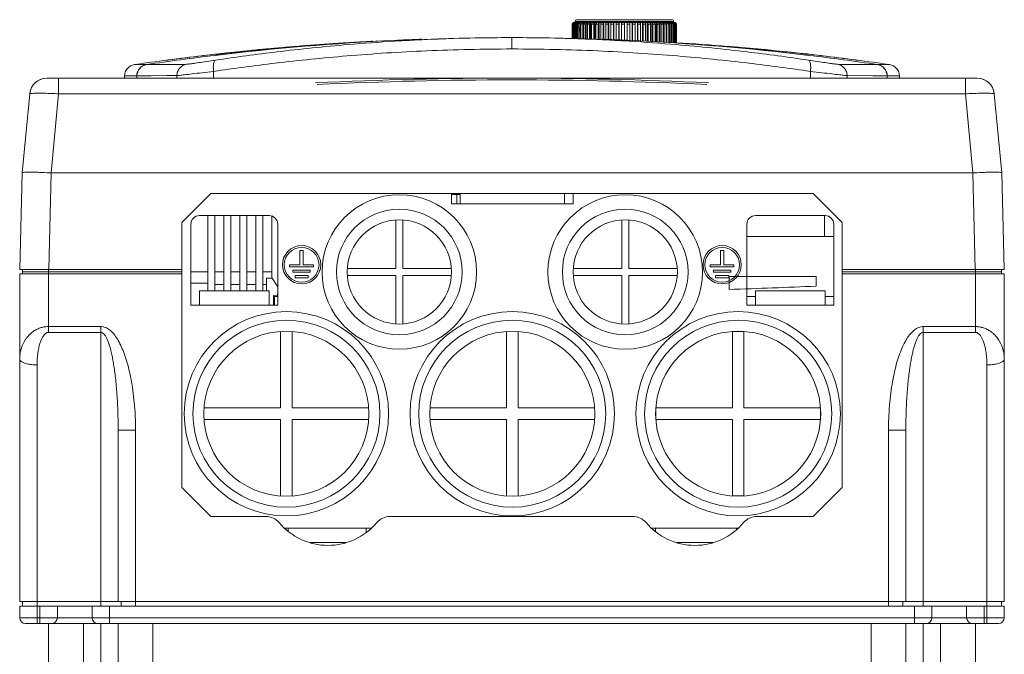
# Model space of a CAD drawing. Header units: millimetres. Extents: x -473 to 23648, y -382 to 1866.
# Tile 112 of 256: x 5052 to 5222, y 508 to 617. Entities that reach past the tile are written whole.
import ezdxf

# ---------------------------------------------------------------- set-up
doc = ezdxf.new("R2010")
doc.units = ezdxf.units.MM
doc.header["$LTSCALE"] = 80
doc.layers.get('0').update_dxf_attribs({"linetype": 'CONTINUOUS'})

msp = doc.modelspace()

# ---------------------------------------------------------------- linework, layer by layer
at = {"linetype": 'Continuous', "lineweight": 0}
for p, q in [((5148.009, 617.199), (5165.009, 617.199)), ((5148.009, 616.999), (5148.009, 617.199)), ((5148.309, 617.499), (5164.709, 617.499)), ((5165.009, 616.999), (5165.009, 617.199)), ((5147.509, 616.699), (5147.509, 614.26)), ((5147.558, 616.699), (5147.521, 616.699)), ((5147.521, 616.699), (5147.521, 614.26)), ((5147.558, 616.699), (5147.558, 614.258)), ((5147.705, 616.699), (5147.62, 616.699)), ((5147.62, 616.699), (5147.62, 614.256)), ((5147.705, 616.699), (5147.705, 614.254)), ((5147.809, 616.999), (5147.821, 616.999)), ((5147.949, 616.699), (5147.815, 616.699)), ((5147.815, 616.699), (5147.815, 614.25)), ((5147.856, 616.999), (5165.102, 616.999)), ((5147.856, 616.999), (5147.856, 616.989)), ((5147.949, 616.699), (5147.949, 614.246)), ((5147.999, 616.999), (5147.999, 616.975)), ((5148.287, 616.699), (5148.107, 616.699)), ((5148.107, 616.699), (5148.107, 614.241)), ((5148.235, 616.999), (5148.235, 616.948)), ((5148.287, 616.699), (5148.287, 614.235)), ((5148.715, 616.699), (5148.49, 616.699)), ((5148.49, 616.699), (5148.49, 614.228)), ((5148.561, 616.999), (5148.561, 616.898)), ((5148.715, 616.699), (5148.715, 614.221)), ((5149.228, 616.699), (5148.961, 616.699)), ((5148.961, 616.699), (5148.961, 614.213)), ((5148.974, 616.999), (5148.974, 616.794)), ((5149.228, 616.699), (5149.228, 614.204)), ((5149.47, 616.999), (5149.47, 614.196)), ((5149.82, 616.699), (5149.514, 616.699)), ((5149.514, 616.699), (5149.514, 614.195)), ((5149.82, 616.699), (5149.82, 614.185)), ((5150.043, 616.999), (5150.043, 614.178)), ((5150.487, 616.699), (5150.145, 616.699)), ((5150.145, 616.699), (5150.145, 614.174)), ((5150.487, 616.699), (5150.487, 614.163)), ((5150.687, 616.999), (5150.687, 614.157)), ((5151.219, 616.699), (5150.845, 616.699)), ((5150.845, 616.699), (5150.845, 614.152)), ((5151.219, 616.699), (5151.219, 614.14)), ((5151.395, 616.999), (5151.395, 614.134)), ((5152.009, 616.699), (5151.607, 616.699)), ((5151.607, 616.699), (5151.607, 614.127)), ((5152.009, 616.699), (5152.009, 614.114)), ((5152.159, 616.999), (5152.159, 614.109)), ((5152.848, 616.699), (5152.423, 616.699)), ((5152.423, 616.699), (5152.423, 614.101)), ((5152.848, 616.699), (5152.848, 614.087)), ((5152.97, 616.999), (5152.97, 614.083)), ((5153.728, 616.699), (5153.283, 616.699)), ((5153.283, 616.699), (5153.283, 614.073)), ((5153.728, 616.699), (5153.728, 614.058)), ((5153.82, 616.999), (5153.82, 614.055)), ((5154.638, 616.699), (5154.179, 616.699)), ((5154.179, 616.699), (5154.179, 614.043)), ((5154.638, 616.699), (5154.638, 614.029)), ((5154.7, 616.999), (5154.7, 614.027)), ((5155.568, 616.699), (5155.101, 616.699)), ((5155.101, 616.699), (5155.101, 614.014)), ((5155.568, 616.699), (5155.568, 613.998)), ((5155.599, 616.999), (5155.599, 613.997)), ((5156.509, 616.699), (5156.038, 616.699)), ((5156.038, 616.699), (5156.038, 613.983)), ((5156.509, 616.999), (5156.509, 616.699)), ((5156.509, 616.699), (5156.509, 613.958)), ((5156.964, 616.999), (5156.964, 613.933)), ((5157.45, 616.699), (5156.98, 616.699)), ((5156.98, 616.699), (5156.98, 613.932)), ((5157.45, 616.699), (5157.45, 613.906)), ((5157.87, 616.999), (5157.87, 613.888)), ((5158.38, 616.699), (5157.917, 616.699)), ((5157.917, 616.699), (5157.917, 613.887)), ((5158.38, 616.699), (5158.38, 613.866)), ((5158.761, 616.999), (5158.761, 613.838)), ((5159.29, 616.699), (5158.838, 616.699)), ((5158.838, 616.699), (5158.838, 613.833)), ((5159.29, 616.699), (5159.29, 613.805)), ((5159.627, 616.999), (5159.627, 613.787)), ((5160.169, 616.699), (5159.734, 616.699)), ((5159.734, 616.699), (5159.734, 613.781)), ((5160.169, 616.699), (5160.169, 613.757)), ((5160.459, 616.999), (5160.459, 613.741)), ((5161.009, 616.699), (5160.595, 616.699)), ((5160.595, 616.699), (5160.595, 613.734)), ((5161.009, 616.699), (5161.009, 613.711)), ((5161.247, 616.999), (5161.247, 613.698)), ((5161.799, 616.699), (5161.411, 616.699)), ((5161.411, 616.699), (5161.411, 613.689)), ((5161.799, 616.699), (5161.799, 613.667)), ((5161.984, 616.999), (5161.984, 613.657)), ((5162.531, 616.699), (5162.173, 616.699)), ((5162.173, 616.699), (5162.173, 613.647)), ((5162.531, 616.699), (5162.531, 613.627)), ((5162.661, 616.999), (5162.661, 613.62)), ((5163.197, 616.699), (5162.873, 616.699)), ((5162.873, 616.699), (5162.873, 613.608)), ((5163.197, 616.699), (5163.197, 613.591)), ((5163.27, 616.999), (5163.27, 613.587)), ((5163.79, 616.699), (5163.503, 616.699)), ((5163.503, 616.699), (5163.503, 613.574)), ((5163.79, 616.699), (5163.79, 613.558)), ((5163.805, 616.999), (5163.805, 613.557)), ((5164.303, 616.699), (5164.057, 616.699)), ((5164.057, 616.699), (5164.057, 613.543)), ((5164.261, 616.999), (5164.261, 616.859)), ((5164.303, 616.699), (5164.303, 613.53)), ((5164.731, 616.699), (5164.528, 616.699)), ((5164.528, 616.699), (5164.528, 613.518)), ((5164.631, 616.999), (5164.631, 616.927)), ((5164.731, 616.699), (5164.731, 613.506)), ((5165.068, 616.699), (5164.911, 616.699)), ((5164.911, 616.699), (5164.911, 613.496)), ((5164.912, 616.999), (5164.912, 616.962)), ((5165.068, 616.699), (5165.068, 613.488)), ((5165.102, 616.999), (5165.102, 616.985)), ((5165.161, 616.999), (5165.197, 616.999)), ((5165.312, 616.699), (5165.202, 616.699)), ((5165.202, 616.699), (5165.202, 613.48)), ((5165.312, 616.699), (5165.312, 613.474)), ((5165.46, 616.699), (5165.398, 616.699)), ((5165.398, 616.699), (5165.398, 613.47)), ((5165.46, 616.699), (5165.46, 613.466)), ((5165.509, 616.699), (5165.496, 616.699)), ((5165.496, 616.699), (5165.496, 613.464)), ((5165.509, 616.699), (5165.509, 613.464)), ((5113.086, 613.768), (5112.863, 613.756)), ((5116.858, 613.792), (5116.858, 613.803)), ((5121.142, 614.101), (5120.867, 614.091)), ((5120.874, 614.092), (5121.149, 614.102)), ((5121.557, 614.117), (5121.142, 614.101)), ((5121.149, 614.102), (5121.561, 614.117)), ((5122.522, 614.084), (5122.274, 614.073)), ((5137.108, 614.399), (5137.108, 612.433)), ((5152.05, 614.069), (5151.759, 614.081)), ((5152.692, 614.116), (5153.068, 614.102)), ((5153.075, 614.101), (5152.696, 614.115)), ((5153.068, 614.102), (5153.343, 614.092)), ((5153.35, 614.091), (5153.075, 614.101)), ((5157.358, 613.803), (5157.358, 613.792)), ((5091.966, 612.169), (5091.386, 612.111)), ((5091.97, 612.123), (5092.676, 612.193)), ((5092.784, 612.249), (5092.671, 612.238)), ((5093.313, 612.3), (5092.784, 612.249)), ((5093.313, 612.299), (5093.313, 612.3)), ((5093.314, 612.285), (5093.313, 612.299)), ((5095.145, 612.472), (5094.108, 612.376)), ((5094.108, 612.362), (5094.108, 612.272)), ((5099.545, 612.855), (5098.996, 612.81)), ((5099.545, 612.855), (5099.361, 612.84)), ((5099.816, 612.878), (5099.545, 612.855)), ((5099.545, 612.855), (5099.732, 612.871)), ((5099.732, 612.871), (5099.817, 612.878)), ((5174.4, 612.878), (5174.484, 612.871)), ((5174.401, 612.878), (5174.672, 612.855)), ((5174.484, 612.871), (5174.672, 612.855)), ((5174.672, 612.855), (5174.856, 612.84)), ((5174.672, 612.855), (5175.221, 612.81)), ((5179.066, 612.473), (5180.108, 612.376)), ((5180.108, 612.376), (5180.108, 612.371)), ((5180.108, 612.351), (5180.108, 612.272)), ((5180.904, 612.3), (5180.904, 612.295)), ((5181.339, 612.258), (5180.904, 612.3)), ((5181.539, 612.238), (5181.339, 612.258)), ((5181.539, 612.238), (5181.842, 612.209)), ((5086.039, 611.543), (5085.811, 611.517)), ((5086.053, 611.501), (5086.043, 611.501)), ((5086.084, 611.504), (5086.053, 611.501)), ((5086.131, 611.509), (5086.084, 611.504)), ((5086.193, 611.516), (5086.131, 611.509)), ((5086.27, 611.524), (5086.193, 611.516)), ((5086.417, 611.539), (5086.27, 611.524)), ((5086.603, 611.559), (5086.417, 611.539)), ((5087.306, 611.635), (5086.603, 611.559)), ((5087.911, 611.7), (5087.306, 611.635)), ((5088.338, 611.746), (5087.911, 611.7)), ((5088.651, 611.78), (5088.338, 611.746)), ((5088.986, 611.815), (5088.651, 611.78)), ((5089.343, 611.853), (5088.986, 611.815)), ((5188.221, 611.538), (5188.406, 611.517)), ((5071.914, 609.736), (5074.023, 609.746)), ((5200.193, 609.746), (5202.303, 609.736)), ((5056.838, 607.399), (5217.379, 607.399)), ((5058.829, 607.399), (5058.829, 604.682)), ((5070.192, 607.399), (5070.199, 607.791)), ((5070.199, 607.791), (5072.316, 607.803)), ((5072.316, 607.803), (5072.309, 607.399)), ((5072.339, 607.399), (5072.346, 607.803)), ((5072.346, 607.803), (5072.831, 607.805)), ((5072.831, 607.805), (5074.824, 607.817)), ((5074.824, 607.817), (5077.538, 607.833)), ((5077.538, 607.833), (5079.243, 607.844)), ((5079.243, 607.844), (5079.236, 607.399)), ((5085.587, 608.565), (5085.58, 607.399)), ((5188.63, 608.565), (5188.637, 607.399)), ((5194.974, 607.844), (5194.981, 607.399)), ((5194.974, 607.844), (5199.393, 607.817)), ((5199.393, 607.817), (5201.871, 607.803)), ((5201.878, 607.399), (5201.871, 607.803)), ((5201.901, 607.803), (5201.908, 607.399)), ((5201.901, 607.803), (5204.018, 607.791)), ((5204.025, 607.399), (5204.018, 607.791)), ((5215.388, 607.399), (5215.388, 604.899)), ((5052.555, 591.013), (5053.851, 604.682)), ((5057.533, 591.013), (5058.829, 604.682)), ((5058.829, 604.682), (5215.388, 604.682)), ((5215.388, 604.899), (5215.388, 604.682)), ((5215.388, 604.682), (5216.684, 591.013)), ((5220.366, 604.682), (5221.662, 591.013)), ((5052.119, 574.349), (5052.555, 591.013)), ((5057.117, 574.349), (5057.554, 591.013)), ((5216.684, 591.013), (5057.533, 591.013)), ((5216.663, 591.013), (5217.1, 574.349)), ((5221.662, 591.013), (5222.098, 574.349)), ((5085.108, 587.457), (5080.108, 582.459)), ((5189.108, 587.457), (5085.108, 587.457)), ((5126.656, 587.428), (5126.656, 585.649)), ((5126.656, 587.299), (5128.156, 587.299)), ((5127.609, 587.299), (5127.609, 585.649)), ((5128.156, 587.428), (5128.156, 585.649)), ((5146.156, 587.428), (5146.156, 585.649)), ((5147.656, 587.428), (5147.656, 585.649)), ((5194.108, 582.459), (5189.108, 587.457)), ((5126.656, 585.649), (5147.656, 585.649)), ((5095.156, 583.649), (5083.156, 583.649)), ((5084.618, 570.649), (5084.618, 583.649)), ((5085.818, 570.649), (5085.818, 583.649)), ((5087.368, 570.649), (5087.368, 583.649)), ((5088.568, 570.649), (5088.568, 583.649)), ((5090.128, 570.649), (5090.128, 583.649)), ((5091.328, 570.649), (5091.328, 583.649)), ((5092.888, 570.649), (5092.888, 583.649)), ((5094.088, 570.649), (5094.088, 583.649)), ((5095.648, 572.849), (5095.648, 583.561)), ((5191.156, 583.649), (5179.156, 583.649)), ((5191.068, 583.649), (5191.068, 580.049)), ((5080.108, 573.549), (5080.108, 582.459)), ((5081.656, 582.149), (5081.656, 568.149)), ((5096.656, 568.149), (5096.656, 582.149)), ((5117.056, 582.879), (5117.056, 574.499)), ((5118.256, 574.499), (5118.256, 582.879)), ((5156.056, 582.879), (5156.056, 574.499)), ((5157.256, 574.499), (5157.256, 582.879)), ((5177.656, 582.149), (5177.656, 568.149)), ((5192.656, 568.149), (5192.656, 582.149)), ((5194.108, 573.549), (5194.108, 582.459)), ((5177.656, 580.049), (5192.656, 580.049)), ((5101.061, 577.583), (5100.464, 577.583)), ((5100.464, 577.583), (5100.464, 575.149)), ((5101.061, 575.149), (5101.061, 577.583)), ((5173.084, 577.583), (5173.084, 575.149)), ((5173.681, 577.583), (5173.084, 577.583)), ((5173.681, 575.149), (5173.681, 577.583)), ((5098.708, 575.149), (5098.708, 574.78)), ((5100.464, 575.149), (5098.708, 575.149)), ((5098.708, 574.78), (5102.818, 574.78)), ((5102.818, 575.149), (5101.061, 575.149)), ((5102.818, 574.78), (5102.818, 575.149)), ((5171.328, 575.149), (5171.328, 574.78)), ((5173.084, 575.149), (5171.328, 575.149)), ((5171.328, 574.78), (5175.438, 574.78)), ((5175.438, 575.149), (5173.681, 575.149)), ((5175.438, 574.78), (5175.438, 575.149)), ((5052.108, 573.549), (5080.108, 573.549)), ((5052.108, 573.549), (5052.108, 516.949)), ((5057.117, 574.349), (5052.119, 574.349)), ((5052.608, 573.949), (5052.608, 574.349)), ((5052.608, 573.949), (5080.108, 573.949)), ((5052.608, 573.949), (5052.608, 573.549)), ((5057.107, 573.949), (5052.608, 573.949)), ((5057.107, 573.949), (5057.107, 574.349)), ((5057.108, 573.949), (5057.108, 564.466)), ((5080.108, 574.349), (5057.117, 574.349)), ((5080.108, 573.549), (5080.108, 536.649)), ((5085.818, 573.949), (5087.368, 573.949)), ((5088.568, 573.949), (5090.128, 573.949)), ((5091.328, 573.949), (5092.888, 573.949)), ((5094.088, 573.949), (5095.648, 573.949)), ((5099.287, 574.212), (5099.287, 573.843)), ((5102.287, 574.212), (5099.287, 574.212)), ((5099.287, 573.843), (5102.287, 573.843)), ((5099.662, 573.272), (5099.662, 572.903)), ((5101.912, 573.272), (5099.662, 573.272)), ((5099.662, 572.903), (5101.912, 572.903)), ((5101.912, 572.903), (5101.912, 573.272)), ((5102.287, 573.843), (5102.287, 574.212)), ((5117.056, 574.499), (5108.676, 574.499)), ((5108.676, 573.299), (5117.056, 573.299)), ((5117.056, 573.299), (5117.056, 564.919)), ((5126.636, 574.499), (5118.256, 574.499)), ((5118.256, 564.919), (5118.256, 573.299)), ((5118.256, 573.299), (5126.636, 573.299)), ((5156.056, 574.499), (5147.676, 574.499)), ((5147.676, 573.299), (5156.056, 573.299)), ((5156.056, 573.299), (5156.056, 564.919)), ((5165.636, 574.499), (5157.256, 574.499)), ((5157.256, 564.919), (5157.256, 573.299)), ((5157.256, 573.299), (5165.636, 573.299)), ((5171.895, 574.212), (5171.895, 573.843)), ((5174.895, 574.212), (5171.895, 574.212)), ((5171.895, 573.843), (5174.895, 573.843)), ((5172.27, 573.272), (5172.27, 572.903)), ((5174.52, 573.272), (5172.27, 573.272)), ((5172.27, 572.903), (5174.52, 572.903)), ((5174.52, 572.903), (5174.52, 573.272)), ((5174.608, 570.886), (5174.608, 573.106)), ((5189.608, 573.106), (5174.608, 573.106)), ((5174.895, 573.843), (5174.895, 574.212)), ((5189.608, 571.453), (5189.608, 573.106)), ((5217.1, 574.349), (5194.108, 574.349)), ((5194.108, 573.949), (5221.608, 573.949)), ((5194.108, 573.549), (5194.108, 536.649)), ((5194.108, 573.549), (5222.108, 573.549)), ((5222.098, 574.349), (5217.1, 574.349)), ((5217.108, 573.949), (5217.108, 564.466)), ((5217.11, 573.949), (5217.11, 574.349)), ((5221.608, 573.949), (5217.11, 573.949)), ((5221.608, 573.949), (5221.608, 574.349)), ((5221.608, 573.949), (5221.608, 573.549)), ((5222.108, 573.549), (5222.108, 558.843)), ((5222.108, 516.949), (5222.108, 573.549)), ((5081.656, 571.949), (5084.608, 571.949)), ((5085.818, 571.746), (5087.368, 571.746)), ((5088.568, 571.746), (5090.128, 571.746)), ((5091.328, 571.746), (5092.888, 571.746)), ((5094.088, 571.746), (5094.708, 571.746)), ((5094.708, 572.849), (5094.708, 570.649)), ((5095.708, 572.849), (5094.708, 572.849)), ((5096.656, 571.352), (5095.708, 572.849)), ((5095.156, 570.649), (5083.156, 570.649)), ((5083.156, 570.649), (5083.156, 568.149)), ((5095.156, 570.649), (5095.156, 568.149)), ((5095.908, 569.849), (5096.586, 569.908)), ((5095.908, 568.149), (5095.908, 569.849)), ((5096.656, 569.649), (5096.108, 569.649)), ((5096.108, 569.649), (5096.108, 568.149)), ((5096.656, 570.149), (5096.608, 570.149)), ((5096.608, 569.649), (5096.608, 570.149)), ((5179.156, 569.649), (5177.656, 569.649)), ((5191.156, 570.649), (5179.156, 570.649)), ((5179.156, 570.649), (5179.156, 568.149)), ((5191.156, 570.649), (5191.156, 568.149)), ((5192.656, 569.649), (5191.156, 569.649)), ((5081.656, 568.149), (5096.656, 568.149)), ((5096.108, 569.449), (5095.908, 569.449)), ((5177.656, 568.149), (5192.656, 568.149)), ((5057.108, 564.466), (5066.108, 564.466)), ((5057.108, 564.466), (5057.108, 563.461)), ((5066.108, 563.461), (5066.108, 564.466)), ((5208.108, 564.466), (5217.108, 564.466)), ((5208.108, 564.466), (5208.108, 563.461)), ((5217.108, 563.461), (5217.108, 564.466)), ((5057.108, 563.461), (5066.108, 563.461)), ((5066.108, 516.149), (5066.108, 563.461)), ((5097.156, 563.613), (5097.156, 550.399)), ((5099.156, 550.399), (5099.156, 563.613)), ((5136.156, 563.613), (5136.156, 550.399)), ((5138.156, 550.399), (5138.156, 563.613)), ((5177.156, 563.613), (5175.156, 563.613)), ((5175.156, 563.613), (5175.156, 550.399)), ((5177.156, 550.399), (5177.156, 563.613)), ((5208.108, 563.461), (5217.108, 563.461)), ((5208.108, 516.149), (5208.108, 563.461)), ((5055.108, 516.149), (5055.108, 557.837)), ((5219.108, 516.149), (5219.108, 557.837)), ((5222.108, 558.843), (5222.108, 558.843)), ((5097.156, 550.399), (5083.942, 550.399)), ((5112.371, 550.399), (5099.156, 550.399)), ((5136.156, 550.399), (5122.942, 550.399)), ((5151.371, 550.399), (5138.156, 550.399)), ((5175.156, 550.399), (5161.942, 550.399)), ((5161.942, 550.399), (5161.942, 548.399)), ((5190.371, 550.399), (5177.156, 550.399)), ((5190.371, 548.399), (5190.371, 550.399)), ((5083.942, 548.399), (5097.156, 548.399)), ((5097.156, 548.399), (5097.156, 535.184)), ((5099.156, 548.399), (5112.371, 548.399)), ((5099.156, 535.184), (5099.156, 548.399)), ((5122.942, 548.399), (5136.156, 548.399)), ((5136.156, 548.399), (5136.156, 535.184)), ((5138.156, 548.399), (5151.371, 548.399)), ((5138.156, 535.184), (5138.156, 548.399)), ((5161.942, 548.399), (5175.156, 548.399)), ((5175.156, 548.399), (5175.156, 535.184)), ((5177.156, 548.399), (5190.371, 548.399)), ((5177.156, 535.184), (5177.156, 548.399)), ((5072.108, 546.56), (5069.108, 546.56)), ((5069.108, 516.949), (5069.108, 546.56)), ((5072.108, 516.149), (5072.108, 546.56)), ((5205.108, 546.56), (5202.108, 546.56)), ((5202.108, 516.149), (5202.108, 546.56)), ((5205.108, 546.56), (5205.108, 516.949)), ((5085.108, 531.649), (5080.108, 536.649)), ((5194.108, 536.649), (5189.108, 531.649)), ((5175.156, 535.184), (5177.156, 535.184)), ((5085.108, 531.649), (5094.615, 531.649)), ((5116.062, 531.649), (5157.955, 531.649)), ((5179.402, 531.649), (5189.108, 531.649)), ((5097.882, 529.649), (5112.795, 529.649)), ((5098.456, 529.099), (5098.456, 529.649)), ((5111.956, 528.875), (5111.956, 529.649)), ((5161.222, 529.649), (5176.135, 529.649)), ((5161.856, 529.041), (5161.856, 529.649)), ((5175.856, 529.382), (5175.856, 529.649)), ((5102.253, 527.149), (5108.424, 527.149)), ((5165.593, 527.149), (5171.764, 527.149)), ((5052.108, 516.949), (5222.108, 516.949)), ((5052.608, 516.149), (5052.608, 516.949)), ((5069.608, 516.149), (5069.608, 516.949)), ((5204.608, 516.149), (5204.608, 516.949)), ((5221.608, 516.149), (5221.608, 516.949)), ((5052.108, 514.149), (5052.108, 516.149)), ((5052.108, 516.149), (5058.608, 516.149)), ((5055.108, 513.149), (5055.108, 516.149)), ((5055.608, 513.149), (5055.608, 516.149)), ((5064.608, 516.149), (5058.608, 516.149)), ((5058.608, 514.149), (5058.608, 516.149)), ((5064.608, 516.149), (5209.608, 516.149)), ((5064.608, 516.149), (5064.608, 514.149)), ((5067.608, 513.149), (5067.608, 516.149)), ((5206.608, 513.149), (5206.608, 516.149)), ((5209.608, 514.149), (5209.608, 516.149)), ((5215.608, 516.149), (5209.608, 516.149)), ((5215.608, 514.149), (5215.608, 516.149)), ((5215.608, 516.149), (5222.108, 516.149)), ((5218.608, 513.149), (5218.608, 516.149)), ((5219.108, 513.149), (5219.108, 516.149)), ((5222.108, 516.149), (5222.108, 514.149)), ((5222.108, 514.149), (5052.108, 514.149)), ((5221.108, 513.149), (5053.108, 513.149)), ((5057.108, 513.149), (5057.108, 405.649)), ((5063.108, 513.149), (5063.108, 404.649)), ((5066.108, 404.649), (5066.108, 513.149)), ((5069.108, 513.149), (5069.108, 405.649)), ((5075.108, 513.149), (5075.108, 404.67)), ((5199.108, 513.149), (5199.108, 404.67)), ((5205.108, 513.149), (5205.108, 405.649)), ((5208.108, 513.149), (5208.108, 404.649)), ((5211.108, 513.149), (5211.108, 404.649)), ((5217.108, 513.149), (5217.108, 405.649))]:
    msp.add_line(p, q, dxfattribs=at)
msp.add_lwpolyline([(5091.97, 612.123), (5091.704, 612.096), (5091.462, 612.071), (5091.226, 612.048), (5090.995, 612.024), (5090.769, 612.001), (5090.548, 611.978), (5090.333, 611.956), (5090.124, 611.934), (5089.92, 611.913), (5089.722, 611.893), (5089.343, 611.853)], dxfattribs=at)
for centre, radius in [((5117.656, 573.899), 13.35), ((5156.656, 573.899), 13.35), ((5117.656, 573.899), 10.85), ((5156.656, 573.899), 10.85), ((5117.656, 573.899), 9), ((5156.656, 573.899), 9), ((5100.787, 575.149), 3.308), ((5100.787, 575.149), 3), ((5173.395, 575.149), 3.308), ((5173.395, 575.149), 3), ((5098.156, 549.399), 17.65), ((5137.156, 549.399), 17.65), ((5176.156, 549.399), 17.65), ((5098.156, 549.399), 16.15), ((5137.156, 549.399), 16.15), ((5176.156, 549.399), 16.15), ((5098.156, 549.399), 14.25), ((5137.156, 549.399), 14.25), ((5176.156, 549.399), 14.25)]:
    msp.add_circle(centre, radius, dxfattribs=at)
for centre, radius, start, end in [((5148.309, 617.199), 0.3, 89.99999, 180), ((5164.709, 617.199), 0.3, 0, 90.00001), ((5147.809, 616.699), 0.3, 90, 180), ((5147.821, 616.703), 0.296, 90.002, 92.26733), ((5147.857, 616.703), 0.296, 90.0153, 96.85916), ((5147.916, 616.705), 0.294, 90.03496, 101.55555), ((5147.999, 616.712), 0.287, 106.38368, 108.35138), ((5147.999, 616.71), 0.289, 90.05356, 106.38886), ((5148.106, 616.716), 0.282, 90.06429, 108.55973), ((5148.235, 616.724), 0.274, 90.07507, 108.8349), ((5164.783, 616.724), 0.274, 71.16506, 89.92493), ((5164.912, 616.716), 0.282, 71.44024, 89.93571), ((5165.018, 616.71), 0.289, 73.61049, 89.94643), ((5165.019, 616.712), 0.287, 71.6486, 73.61567), ((5165.102, 616.705), 0.294, 78.44382, 89.96503), ((5165.161, 616.703), 0.296, 83.14023, 89.9847), ((5165.161, 616.699), 0.299, 80.6376, 83.15139), ((5165.197, 616.703), 0.296, 87.73207, 89.998), ((5165.209, 616.699), 0.3, 0, 90), ((5165.2, 616.699), 0.296, 0.00049, 1.10685), ((5137.136, 184.022), 430.377, 92.70197, 96.84665), ((5137.136, 184.414), 429.985, 92.70442, 96.85287), ((5137.138, 155.871), 458.528, 93.13307, 94.66888), ((5137.14, 155.851), 458.548, 93.03483, 94.6688), ((5137.137, 155.895), 458.504, 92.83038, 94.66874), ((5137.163, 281.043), 333.356, 90.00935, 93.49514), ((5137.127, 184.212), 430.187, 92.16516, 92.70193), ((5137.127, 184.603), 429.796, 92.16809, 92.70439), ((5137.115, 269.695), 344.703, 90.00104, 93.36889), ((5137.132, 275.244), 339.155, 92.51082, 93.42692), ((5137.112, 275.759), 338.639, 90.00061, 92.46935), ((5137.054, 281.029), 333.37, 86.50493, 89.99058), ((5137.105, 275.757), 338.641, 87.51985, 89.99938), ((5137.102, 269.695), 344.703, 86.63111, 89.99896), ((5137.085, 275.242), 339.157, 86.57309, 87.47102), ((5137.09, 184.212), 430.187, 87.29807, 87.83484), ((5137.09, 184.603), 429.796, 87.29561, 87.83191), ((5137.081, 184.022), 430.377, 83.15335, 87.29803), ((5137.081, 184.414), 429.985, 83.14713, 87.29558), ((5137.118, 156.078), 458.32, 95.72664, 96.29824), ((5129.507, 239.928), 374.111, 95.75887, 96.54842), ((5137.119, 156.073), 458.325, 95.81994, 96.17098), ((5137.125, 156.014), 458.385, 95.65387, 95.81994), ((5093.504, 610.309), 2, 77.36878, 95.48467), ((5093.504, 610.309), 2, 77.33513, 95.47544), ((5093.507, 610.295), 1.999, 78.00938, 95.55348), ((5093.51, 610.265), 2, 80.97951, 95.58211), ((5137.131, 155.948), 458.45, 95.31127, 95.45364), ((5137.135, 155.905), 458.494, 94.80326, 95.31126), ((5137.135, 155.91), 458.489, 95.10524, 95.25463), ((5137.124, 156.031), 458.368, 94.90504, 95.10525), ((5137.033, 157.112), 457.283, 94.77147, 94.90526), ((5137.076, 155.836), 458.563, 85.33122, 86.44517), ((5137.078, 155.861), 458.538, 85.33113, 86.44434), ((5137.184, 157.113), 457.282, 85.09476, 85.22853), ((5137.082, 155.904), 458.494, 84.68907, 85.19672), ((5137.093, 156.03), 458.369, 84.89486, 85.09498), ((5137.082, 155.907), 458.492, 84.74599, 84.89486), ((5137.086, 155.948), 458.45, 84.54634, 84.68906), ((5180.712, 610.305), 2, 84.49655, 102.9638), ((5180.713, 610.309), 2, 84.51533, 102.63122), ((5180.711, 610.284), 2, 84.48971, 100.815), ((5131.566, 98.066), 516.571, 83.7979, 84.51945), ((5137.091, 156.008), 458.39, 84.14583, 84.43554), ((5137.097, 156.063), 458.335, 83.70205, 84.3975), ((5137.1, 156.093), 458.305, 83.70193, 84.14583), ((5137.075, 156.456), 457.94, 96.39876, 97.91496), ((5137.074, 156.461), 457.934, 96.42744, 97.91462), ((5137.061, 184.656), 429.738, 96.84685, 98.43512), ((5137.061, 185.048), 429.346, 96.85307, 98.43883), ((5137.112, 156.135), 458.263, 96.17099, 96.29834), ((5086.935, 610.757), 0.847, 92.25772, 96.34076), ((5137.142, 156.457), 457.939, 82.08504, 83.59572), ((5137.156, 184.656), 429.738, 81.56488, 83.15315), ((5137.156, 185.048), 429.346, 81.56117, 83.14693), ((5137.143, 156.461), 457.934, 82.08538, 83.57256), ((5072.199, 607.756), 2, 98.18086, 179), ((5137.02, 156.862), 457.53, 97.91513, 98.18085), ((5137.02, 156.862), 457.53, 97.91479, 98.18085), ((5074.316, 607.767), 2, 118.52544, 158.78942), ((5074.346, 607.767), 2, 118.5713, 158.84589), ((5074.317, 607.765), 2.003, 98.43715, 118.52896), ((5074.347, 607.766), 2.002, 108.50824, 118.57626), ((5074.348, 607.762), 2.006, 98.44625, 108.50096), ((5199.871, 607.772), 1.996, 79.8295, 81.5603), ((5199.9, 607.765), 2.002, 61.42672, 81.5653), ((5137.197, 156.862), 457.53, 81.81915, 82.08521), ((5137.197, 156.862), 457.53, 81.81915, 82.08487), ((5199.87, 607.765), 2.003, 61.46838, 79.83495), ((5199.871, 607.767), 2, 21.21008, 61.47216), ((5199.901, 607.767), 2, 21.15466, 61.43106), ((5202.018, 607.756), 2, 1, 81.81914), ((5056.838, 604.399), 3, 90.00207, 174.58549), ((5056.838, 604.399), 3, 100.57316, 174.5853), ((5074.315, 607.768), 1.999, 158.7938, 178.99893), ((5074.345, 607.768), 1.999, 158.85044, 178.99859), ((5137.108, -96.768), 704.167, 87.238341, 92.761659), ((5137.109, -96.768), 704.167, 87.238341, 92.761659), ((5137.108, -96.768), 703.867, 87.262727, 92.737273), ((5137.109, -96.768), 703.867, 87.262727, 92.737273), ((5199.872, 607.768), 1.999, 1.00108, 21.20563), ((5199.902, 607.768), 1.999, 1.00139, 21.15017), ((5217.379, 604.399), 3, 5.4147, 90), ((5217.379, 604.399), 3, 5.4147, 79.42684), ((5053.7, 512.761), 92.063, 86.80658, 87.60763), ((5220.517, 512.762), 92.063, 92.39237, 93.19342), ((5054.489, 561.631), 29.5, 88.89354, 89.77035), ((5219.727, 561.631), 29.5, 90.22965, 91.10646), ((5083.156, 582.149), 1.5, 90, 180), ((5095.156, 582.149), 1.5, 0, 90), ((5179.156, 582.149), 1.5, 90, 180), ((5191.156, 582.149), 1.5, 0, 90), ((5137.336, 1755.417), 1185.118, 271.802254, 272.527968), ((5094.615, 528.649), 3, 40.0052, 90), ((5105.338, 537.649), 11, 220.0052, 319.9948), ((5116.062, 528.649), 3, 90, 139.9948), ((5157.955, 528.649), 3, 40.0052, 90), ((5168.678, 537.649), 11, 220.0052, 319.9948), ((5179.402, 528.649), 3, 90, 139.9948), ((5053.108, 514.149), 1, 180, 270), ((5057.608, 514.149), 1, 270, 0), ((5065.608, 514.149), 1, 180, 270), ((5208.608, 514.149), 1, 270, 0), ((5216.608, 514.149), 1, 180, 270), ((5221.108, 514.149), 1, 270, 0)]:
    msp.add_arc(centre, radius, start, end, dxfattribs=at)
for points, start_tangent, end_tangent in [([(5147.521, 616.699), (5147.536, 616.791), (5147.578, 616.875), (5147.645, 616.941), (5147.728, 616.984), (5147.809, 616.998)], (0, 1), (0.9992184, 0.0395294)), ([(5147.821, 616.996), (5147.764, 616.984), (5147.681, 616.941), (5147.615, 616.875), (5147.573, 616.791), (5147.558, 616.699)], (-0.9928672, -0.1192253), (0, -1)), ([(5147.62, 616.699), (5147.634, 616.791), (5147.676, 616.875), (5147.742, 616.941), (5147.824, 616.984), (5147.857, 616.993)], (0, 1), (0.9797929, 0.2000145)), ([(5147.908, 616.984), (5147.826, 616.941), (5147.762, 616.875), (5147.72, 616.791), (5147.705, 616.699)], (-0.949137, -0.3148635), (0, -1)), ([(5147.815, 616.699), (5147.83, 616.791), (5147.871, 616.875), (5147.935, 616.941), (5148.016, 616.984)], (0, 1), (0.9479491, 0.318422)), ([(5148.146, 616.984), (5148.067, 616.941), (5148.004, 616.875), (5147.963, 616.791), (5147.949, 616.699)], (-0.9464494, -0.3228523), (0, -1)), ([(5148.107, 616.699), (5148.12, 616.791), (5148.16, 616.875), (5148.222, 616.941), (5148.3, 616.984)], (0, 1), (0.9446063, 0.3282057)), ([(5148.561, 616.999), (5148.476, 616.984), (5148.4, 616.941), (5148.339, 616.875), (5148.3, 616.791), (5148.287, 616.699)], (-1, 0), (0, -1)), ([(5148.3, 616.984), (5148.387, 616.999)], (0.9446063, 0.3282057), (1, 0)), ([(5148.49, 616.699), (5148.503, 616.791), (5148.541, 616.875), (5148.6, 616.941)], (0, 1), (0.7749749, 0.631992)), ([(5148.574, 616.379), (5148.601, 616.317), (5148.615, 616.287), (5148.629, 616.256), (5148.636, 616.241), (5148.642, 616.226), (5148.646, 616.218), (5148.648, 616.214), (5148.649, 616.21), (5148.652, 616.203), (5148.656, 616.195), (5148.669, 616.164), (5148.682, 616.133), (5148.694, 616.102), (5148.701, 616.086), (5148.704, 616.078), (5148.707, 616.071), (5148.711, 616.063), (5148.714, 616.055), (5148.715, 616.053), (5148.715, 616.051), (5148.716, 616.05), (5148.716, 616.049), (5148.717, 616.047), (5148.719, 616.043), (5148.72, 616.038), (5148.724, 616.029), (5148.727, 616.021), (5148.734, 616.003), (5148.74, 615.986), (5148.747, 615.968), (5148.761, 615.933), (5148.767, 615.916), (5148.774, 615.898), (5148.777, 615.889), (5148.781, 615.881), (5148.782, 615.876), (5148.784, 615.872), (5148.786, 615.867), (5148.786, 615.865), (5148.787, 615.863), (5148.788, 615.861), (5148.789, 615.859), (5148.79, 615.855), (5148.791, 615.851), (5148.793, 615.847), (5148.796, 615.839), (5148.798, 615.831), (5148.804, 615.815), (5148.81, 615.799), (5148.821, 615.767), (5148.826, 615.751), (5148.832, 615.735), (5148.837, 615.719), (5148.84, 615.711), (5148.843, 615.703), (5148.844, 615.699), (5148.846, 615.695), (5148.846, 615.693), (5148.847, 615.692), (5148.847, 615.691), (5148.848, 615.689), (5148.848, 615.686), (5148.851, 615.677), (5148.854, 615.668), (5148.857, 615.659), (5148.86, 615.65), (5148.865, 615.632), (5148.877, 615.596), (5148.888, 615.56), (5148.899, 615.525), (5148.902, 615.516), (5148.905, 615.507), (5148.907, 615.502), (5148.908, 615.498), (5148.91, 615.488), (5148.915, 615.47), (5148.921, 615.452), (5148.931, 615.416), (5148.941, 615.38), (5148.961, 615.307)], (0.410601, -0.9118151), (0.2705324, -0.9627109)), ([(5148.6, 616.941), (5148.674, 616.984), (5148.757, 616.999)], (0.7749749, 0.631992), (1, 0)), ([(5148.822, 616.941), (5148.764, 616.875), (5148.727, 616.791), (5148.715, 616.699)], (-0.7661031, -0.6427177), (0, -1)), ([(5148.974, 616.999), (5148.894, 616.984), (5148.822, 616.941)], (-1, 0), (-0.7661031, -0.6427177)), ([(5148.961, 616.699), (5148.973, 616.791), (5149.009, 616.875), (5149.064, 616.941), (5149.135, 616.984), (5149.212, 616.999)], (0, 1), (1, 0)), ([(5149.47, 616.999), (5149.395, 616.984), (5149.328, 616.941), (5149.274, 616.875), (5149.24, 616.791), (5149.228, 616.699)], (-1, 0), (0, -1)), ([(5149.514, 616.699), (5149.526, 616.791), (5149.559, 616.875), (5149.611, 616.941), (5149.676, 616.984), (5149.748, 616.999)], (0, 1), (1, 0)), ([(5150.043, 616.999), (5149.975, 616.984), (5149.912, 616.941), (5149.863, 616.875), (5149.831, 616.791), (5149.82, 616.699)], (-1, 0), (0, -1)), ([(5150.145, 616.699), (5150.155, 616.791), (5150.185, 616.875), (5150.232, 616.941), (5150.291, 616.984), (5150.357, 616.999)], (0, 1), (1, 0)), ([(5150.687, 616.999), (5150.625, 616.984), (5150.569, 616.941), (5150.525, 616.875), (5150.496, 616.791), (5150.487, 616.699)], (-1, 0), (0, -1)), ([(5150.845, 616.699), (5150.854, 616.791), (5150.881, 616.875), (5150.923, 616.941), (5150.975, 616.984), (5151.034, 616.999)], (0, 1), (1, 0)), ([(5151.395, 616.999), (5151.341, 616.984), (5151.291, 616.941), (5151.252, 616.875), (5151.227, 616.791), (5151.219, 616.699)], (-1, 0), (0, -1)), ([(5151.607, 616.699), (5151.615, 616.791), (5151.638, 616.875), (5151.674, 616.941), (5151.72, 616.984), (5151.77, 616.999)], (0, 1), (1, 0)), ([(5152.159, 616.999), (5152.112, 616.984), (5152.071, 616.941), (5152.037, 616.875), (5152.016, 616.791), (5152.009, 616.699)], (-1, 0), (0, -1)), ([(5152.423, 616.699), (5152.43, 616.791), (5152.449, 616.875), (5152.479, 616.941), (5152.517, 616.984), (5152.559, 616.999)], (0, 1), (1, 0)), ([(5152.97, 616.999), (5152.932, 616.984), (5152.898, 616.941), (5152.871, 616.875), (5152.854, 616.791), (5152.848, 616.699)], (-1, 0), (0, -1)), ([(5153.283, 616.699), (5153.289, 616.791), (5153.304, 616.875), (5153.328, 616.941), (5153.358, 616.984), (5153.391, 616.999)], (0, 1), (1, 0)), ([(5153.82, 616.999), (5153.792, 616.984), (5153.766, 616.941), (5153.745, 616.875), (5153.732, 616.791), (5153.728, 616.699)], (-1, 0), (0, -1)), ([(5154.179, 616.699), (5154.183, 616.791), (5154.194, 616.875), (5154.211, 616.941), (5154.233, 616.984), (5154.257, 616.999)], (0, 1), (1, 0)), ([(5154.7, 616.999), (5154.681, 616.984), (5154.663, 616.941), (5154.649, 616.875), (5154.641, 616.791), (5154.638, 616.699)], (-1, 0), (0, -1)), ([(5155.101, 616.699), (5155.103, 616.791), (5155.11, 616.875), (5155.12, 616.941), (5155.133, 616.984), (5155.148, 616.999)], (0, 1), (1, 0)), ([(5155.599, 616.999), (5155.59, 616.984), (5155.581, 616.941), (5155.574, 616.875), (5155.57, 616.791), (5155.568, 616.699)], (-1, 0), (0, -1)), ([(5156.038, 616.699), (5156.039, 616.791), (5156.041, 616.875), (5156.044, 616.941), (5156.049, 616.984), (5156.053, 616.999)], (0, 1), (1, 0)), ([(5156.98, 616.699), (5156.979, 616.791), (5156.977, 616.875), (5156.973, 616.941), (5156.969, 616.984), (5156.964, 616.999)], (0, 1), (-1, 0)), ([(5157.418, 616.999), (5157.428, 616.984), (5157.437, 616.941), (5157.444, 616.875), (5157.448, 616.791), (5157.45, 616.699)], (1, 0), (0, -1)), ([(5157.917, 616.699), (5157.914, 616.791), (5157.908, 616.875), (5157.897, 616.941), (5157.884, 616.984), (5157.87, 616.999)], (0, 1), (-1, 0)), ([(5158.318, 616.999), (5158.337, 616.984), (5158.354, 616.941), (5158.368, 616.875), (5158.377, 616.791), (5158.38, 616.699)], (1, 0), (0, -1)), ([(5158.838, 616.699), (5158.834, 616.791), (5158.823, 616.875), (5158.806, 616.941), (5158.785, 616.984), (5158.761, 616.999)], (0, 1), (-1, 0)), ([(5159.197, 616.999), (5159.226, 616.984), (5159.252, 616.941), (5159.272, 616.875), (5159.285, 616.791), (5159.29, 616.699)], (1, 0), (0, -1)), ([(5159.734, 616.699), (5159.729, 616.791), (5159.714, 616.875), (5159.69, 616.941), (5159.66, 616.984), (5159.627, 616.999)], (0, 1), (-1, 0)), ([(5160.047, 616.999), (5160.085, 616.984), (5160.119, 616.941), (5160.146, 616.875), (5160.163, 616.791), (5160.169, 616.699)], (1, 0), (0, -1)), ([(5160.595, 616.699), (5160.588, 616.791), (5160.569, 616.875), (5160.539, 616.941), (5160.501, 616.984), (5160.459, 616.999)], (0, 1), (-1, 0)), ([(5160.859, 616.999), (5160.905, 616.984), (5160.947, 616.941), (5160.98, 616.875), (5161.001, 616.791), (5161.009, 616.699)], (1, 0), (0, -1)), ([(5161.411, 616.699), (5161.403, 616.791), (5161.379, 616.875), (5161.343, 616.941), (5161.298, 616.984), (5161.247, 616.999)], (0, 1), (-1, 0)), ([(5161.623, 616.999), (5161.677, 616.984), (5161.726, 616.941), (5161.765, 616.875), (5161.79, 616.791), (5161.799, 616.699)], (1, 0), (0, -1)), ([(5162.173, 616.699), (5162.163, 616.791), (5162.137, 616.875), (5162.095, 616.941), (5162.042, 616.984), (5161.984, 616.999)], (0, 1), (-1, 0)), ([(5162.33, 616.999), (5162.392, 616.984), (5162.448, 616.941), (5162.493, 616.875), (5162.521, 616.791), (5162.531, 616.699)], (1, 0), (0, -1)), ([(5162.873, 616.699), (5162.862, 616.791), (5162.832, 616.875), (5162.785, 616.941), (5162.726, 616.984), (5162.661, 616.999)], (0, 1), (-1, 0)), ([(5162.974, 616.999), (5163.043, 616.984), (5163.105, 616.941), (5163.155, 616.875), (5163.186, 616.791), (5163.197, 616.699)], (1, 0), (0, -1)), ([(5163.503, 616.699), (5163.492, 616.791), (5163.459, 616.875), (5163.407, 616.941), (5163.342, 616.984), (5163.27, 616.999)], (0, 1), (-1, 0)), ([(5163.547, 616.999), (5163.622, 616.984), (5163.69, 616.941), (5163.744, 616.875), (5163.778, 616.791), (5163.79, 616.699)], (1, 0), (0, -1)), ([(5164.057, 616.699), (5164.045, 616.791), (5164.009, 616.875), (5163.953, 616.941), (5163.883, 616.984), (5163.805, 616.999)], (0, 1), (-1, 0)), ([(5164.043, 616.999), (5164.124, 616.984), (5164.196, 616.941)], (1, 0), (0.7661019, -0.6427191)), ([(5164.196, 616.941), (5164.253, 616.875), (5164.29, 616.791), (5164.303, 616.699)], (0.7661019, -0.6427191), (0, -1)), ([(5164.418, 616.941), (5164.343, 616.984), (5164.261, 616.999)], (-0.7749738, 0.6319934), (-1, 0)), ([(5164.528, 616.699), (5164.515, 616.791), (5164.477, 616.875), (5164.418, 616.941)], (0, 1), (-0.7749738, 0.6319934)), ([(5164.457, 616.999), (5164.541, 616.984), (5164.605, 616.951)], (1, 0), (0.8182694, -0.5748349)), ([(5164.605, 616.951), (5164.618, 616.941), (5164.678, 616.875), (5164.717, 616.791), (5164.731, 616.699)], (0.8182694, -0.5748349), (0, -1)), ([(5164.717, 616.984), (5164.631, 616.999)], (-0.944606, 0.3282065), (-1, 0)), ([(5164.911, 616.699), (5164.897, 616.791), (5164.858, 616.875), (5164.796, 616.941), (5164.717, 616.984)], (0, 1), (-0.944606, 0.3282065)), ([(5164.871, 616.984), (5164.951, 616.941), (5165.014, 616.875), (5165.054, 616.791), (5165.068, 616.699)], (0.9464491, -0.322853), (0, -1)), ([(5165.202, 616.699), (5165.188, 616.791), (5165.147, 616.875), (5165.083, 616.941), (5165.002, 616.984)], (0, 1), (-0.9479489, 0.3184224)), ([(5165.109, 616.984), (5165.191, 616.941), (5165.256, 616.875), (5165.298, 616.791), (5165.312, 616.699)], (0.9491369, -0.3148638), (0, -1)), ([(5165.398, 616.699), (5165.383, 616.791), (5165.341, 616.875), (5165.276, 616.941), (5165.193, 616.984), (5165.16, 616.993)], (0, 1), (-0.9797908, 0.2000252)), ([(5165.496, 616.704), (5165.482, 616.791), (5165.439, 616.875), (5165.373, 616.941), (5165.289, 616.984), (5165.209, 616.998)], (-0.0193087, 0.9998136), (-0.999218, 0.0395398)), ([(5165.209, 616.995), (5165.253, 616.984), (5165.337, 616.941), (5165.403, 616.875), (5165.445, 616.791), (5165.46, 616.699)], (0.9866803, -0.1626712), (0, -1)), ([(5085.931, 610.507), (5096.508, 611.933), (5108.779, 613.191), (5116.84, 613.778)], (0.9890354, 0.1476784), (0.9981456, 0.0608718)), ([(5157.377, 613.778), (5165.497, 613.186), (5177.72, 611.932), (5188.286, 610.507)], (0.9981456, -0.0608721), (0.9890355, -0.147678)), ([(5085.587, 608.565), (5096.236, 609.983), (5108.591, 611.233), (5122.34, 612.11), (5137.108, 612.433)], (0.9893086, 0.1458374), (1, 0.0000066)), ([(5086.842, 611.599), (5086.156, 611.518), (5086.01, 611.497), (5086.406, 611.538), (5087.317, 611.636), (5088.7, 611.785), (5090.504, 611.974), (5091.97, 612.123)], (-0.9934237, -0.1144961), (0.9950125, 0.09975)), ([(5092.671, 612.238), (5091.966, 612.169)], (-0.9952864, -0.0969796), (-0.9951352, -0.0985184)), ([(5091.966, 612.169), (5092.671, 612.238)], (0.9951352, 0.0985185), (0.9952864, 0.0969793)), ([(5092.673, 612.222), (5091.967, 612.151)], (-0.9951062, -0.0988108), (-0.9949334, -0.1005363)), ([(5092.671, 612.238), (5093.313, 612.3)], (0.9952864, 0.0969793), (0.9954218, 0.0955795)), ([(5093.314, 612.285), (5092.673, 612.222)], (-0.9952584, -0.0972667), (-0.9951062, -0.0988108)), ([(5092.676, 612.193), (5092.994, 612.224), (5093.315, 612.256)], (0.9951606, 0.098262), (0.9952902, 0.0969407)), ([(5093.313, 612.3), (5093.546, 612.322)], (-0.9780165, 0.2085273), (0.9995729, 0.0292221)), ([(5093.463, 612.281), (5093.314, 612.285)], (-0.9900123, 0.1409813), (-0.9954179, -0.0956205)), ([(5093.317, 612.193), (5093.317, 612.219), (5093.315, 612.256)], (-0.0141503, 0.9998999), (-0.0602397, 0.9981839)), ([(5093.653, 612.226), (5093.638, 612.232), (5093.463, 612.281)], (-0.9103266, 0.4138906), (-0.9900123, 0.1409813)), ([(5093.546, 612.322), (5094.218, 612.386)], (0.9995729, 0.0292221), (0.990193, 0.1397063)), ([(5094.218, 612.386), (5095.149, 612.472)], (0.990193, 0.1397063), (0.9966515, 0.0817665)), ([(5095.149, 612.472), (5096.336, 612.58), (5097.931, 612.72), (5099.545, 612.855)], (0.9966515, 0.0817665), (0.9966564, 0.0817068)), ([(5137.108, 612.433), (5151.958, 612.106), (5165.686, 611.228), (5177.991, 609.981), (5188.63, 608.565)], (1, -0.0000068), (0.9893087, -0.1458367)), ([(5174.672, 612.855), (5176.286, 612.72), (5177.88, 612.58), (5179.068, 612.472)], (0.9966564, -0.0817074), (0.9966509, -0.0817734)), ([(5179.068, 612.472), (5179.999, 612.386)], (0.9966509, -0.0817734), (0.9901972, -0.1396763)), ([(5179.999, 612.386), (5180.671, 612.322)], (0.9901972, -0.1396763), (0.9995715, -0.0292729)), ([(5180.671, 612.322), (5180.904, 612.3)], (0.9995715, -0.0292729), (-0.9780681, -0.2082852)), ([(5180.718, 612.222), (5180.864, 612.294)], (0.764936, 0.6441062), (0.9915374, 0.1298217)), ([(5180.864, 612.294), (5180.904, 612.295)], (0.9915374, 0.1298217), (0.9954881, -0.0948863)), ([(5180.903, 612.275), (5180.901, 612.237), (5180.899, 612.193)], (-0.0654416, -0.9978564), (-0.0141613, -0.9998997)), ([(5180.904, 612.3), (5181.539, 612.238)], (0.9954218, -0.0955792), (0.9952878, -0.0969649)), ([(5181.539, 612.233), (5181.223, 612.264), (5180.904, 612.295)], (-0.995243, 0.0974234), (-0.9953811, 0.0960024)), ([(5181.5, 612.233), (5181.539, 612.233)], (0.9950368, 0.0995077), (0.9953456, -0.09637)), ([(5186.914, 611.673), (5185.531, 611.824), (5183.72, 612.014), (5181.539, 612.233)], (-0.9938531, 0.1107073), (-0.9952407, 0.0974472)), ([(5080.911, 609.782), (5081.241, 609.816), (5081.953, 609.914), (5083.012, 610.07), (5084.362, 610.272), (5085.931, 610.507)], (0.9999789, 0.0065026), (0.9890347, 0.1476832)), ([(5085.931, 610.507), (5085.723, 610.329), (5085.586, 609.902), (5085.539, 609.286), (5085.587, 608.565)], (-0.9832584, -0.1822169), (0.127162, -0.991882)), ([(5086.839, 611.632), (5086.039, 611.543)], (-0.9939643, -0.1097041), (-0.9937701, -0.1114492)), ([(5086.039, 611.543), (5086.838, 611.632)], (0.9937701, 0.1114492), (0.9939641, 0.1097056)), ([(5188.215, 611.525), (5187.819, 611.571), (5186.914, 611.673)], (0.3061123, 0.9519954), (-0.9938531, 0.1107073)), ([(5187.374, 611.613), (5188.057, 611.539), (5188.207, 611.525), (5188.215, 611.525)], (0.9941615, -0.1079025), (0.3061123, 0.9519954)), ([(5187.376, 611.632), (5188.221, 611.538)], (0.9939648, -0.1096991), (0.9937595, -0.1115442)), ([(5188.221, 611.538), (5187.377, 611.632)], (-0.9937595, 0.1115442), (-0.9939646, 0.1097009)), ([(5188.286, 610.507), (5189.855, 610.272), (5191.205, 610.07), (5192.264, 609.914), (5192.976, 609.816), (5193.306, 609.782)], (0.9890347, -0.1476832), (0.9999789, -0.0065025)), ([(5188.286, 610.507), (5188.493, 610.329), (5188.63, 609.902), (5188.678, 609.286), (5188.63, 608.565)], (0.9832063, -0.1824976), (-0.1271649, -0.9918816)), ([(5074.053, 609.746), (5075.932, 609.755), (5078.248, 609.767), (5080.911, 609.782)], (0.9999885, 0.0047926), (0.9999834, 0.0057578)), ([(5080.911, 609.782), (5080.261, 609.553), (5079.727, 609.116), (5079.374, 608.522), (5079.243, 607.844)], (-0.9864334, -0.1641619), (-0.0173409, -0.9998496)), ([(5193.306, 609.782), (5195.969, 609.767), (5198.285, 609.755), (5200.164, 609.746)], (0.9999834, -0.0057578), (0.9999885, -0.0047926)), ([(5193.306, 609.782), (5193.956, 609.553), (5194.49, 609.116), (5194.843, 608.522), (5194.974, 607.844)], (0.9864454, -0.1640899), (0.0173614, -0.9998493)), ([(5079.243, 607.844), (5079.662, 607.878), (5080.562, 607.975), (5081.9, 608.13), (5083.605, 608.331), (5085.587, 608.565)], (0.9999812, 0.0061325), (0.9931608, 0.1167542)), ([(5188.63, 608.565), (5190.612, 608.331), (5192.317, 608.13), (5193.655, 607.975), (5194.555, 607.878), (5194.974, 607.844)], (0.9931608, -0.1167542), (0.9999812, -0.0061323)), ([(5053.851, 604.682), (5054.026, 604.744), (5054.526, 604.784), (5055.317, 604.797), (5056.344, 604.784)], (0.0964053, 0.9953422), (0.9997847, -0.0207481)), ([(5056.344, 604.784), (5057.543, 604.744)], (0.9997847, -0.0207481), (0.9991221, -0.0418929)), ([(5216.674, 604.744), (5217.866, 604.784)], (0.9991221, 0.0418929), (0.9997811, 0.0209205)), ([(5217.866, 604.784), (5218.9, 604.797), (5219.691, 604.784), (5220.191, 604.744), (5220.366, 604.682)], (0.9997811, 0.0209205), (0.096406, -0.9953421)), ([(5054.608, 591.132), (5053.521, 591.132), (5052.806, 591.091), (5052.555, 591.013)], (-0.9999913, 0.0041677), (-0.9186225, -0.3951363)), ([(5057.554, 591.013), (5055.997, 591.091), (5055.059, 591.126)], (-1, 0), (-0.9998104, 0.0194707)), ([(5219.158, 591.126), (5218.22, 591.091), (5216.663, 591.013)], (-0.9998104, -0.0194707), (-1, 0)), ([(5221.662, 591.013), (5221.41, 591.091), (5220.696, 591.132), (5219.609, 591.132)], (-0.9186225, 0.3951363), (-0.9999913, -0.0041677)), ([(5084.618, 573.949), (5081.656, 573.949)], (-0.9999997, 0.0007229), (-1, -0.0001279)), ([(5052.108, 558.842), (5052.147, 559.538), (5052.25, 560.171), (5052.403, 560.743), (5052.594, 561.26), (5052.816, 561.726), (5053.061, 562.145), (5053.327, 562.521), (5053.608, 562.858), (5053.902, 563.158), (5054.208, 563.423), (5054.521, 563.654), (5054.839, 563.854), (5055.161, 564.022), (5055.486, 564.162), (5055.814, 564.274), (5056.142, 564.36), (5056.467, 564.42), (5056.789, 564.455), (5057.108, 564.466)], (0, 1), (0.9999999, -0.0005229)), ([(5072.108, 546.56), (5072.049, 549.068), (5071.889, 551.355), (5071.648, 553.439), (5071.339, 555.333), (5070.971, 557.05), (5070.55, 558.6), (5070.077, 559.989), (5069.554, 561.22), (5068.976, 562.29), (5068.336, 563.186), (5067.629, 563.882), (5066.867, 564.323), (5066.108, 564.466)], (-0.0000033, 1), (-0.9999998, 0.0005982)), ([(5208.108, 564.466), (5207.362, 564.328), (5206.61, 563.899), (5205.909, 563.22), (5205.272, 562.339), (5204.692, 561.281), (5204.166, 560.058), (5203.69, 558.673), (5203.264, 557.124), (5202.891, 555.403), (5202.577, 553.5), (5202.332, 551.402), (5202.169, 549.095), (5202.108, 546.56)], (-0.9999967, -0.0025642), (-0.0000039, -1)), ([(5217.109, 564.466), (5217.413, 564.456), (5217.696, 564.427), (5217.971, 564.382), (5218.248, 564.318), (5218.533, 564.233), (5218.831, 564.122), (5219.139, 563.981), (5219.452, 563.81), (5219.764, 563.608), (5220.069, 563.375), (5220.364, 563.11), (5220.65, 562.812), (5220.923, 562.478), (5221.182, 562.104), (5221.421, 561.688), (5221.637, 561.226), (5221.823, 560.715), (5221.971, 560.15), (5222.071, 559.527), (5222.108, 558.843)], (0.9999999, 0.0004904), (0.0000154, -1)), ([(5055.108, 557.837), (5055.124, 558.533), (5055.165, 559.165), (5055.226, 559.738), (5055.303, 560.255), (5055.391, 560.721), (5055.49, 561.14), (5055.596, 561.516), (5055.708, 561.853), (5055.826, 562.153), (5055.948, 562.418), (5056.073, 562.649), (5056.201, 562.848), (5056.33, 563.017), (5056.46, 563.157), (5056.591, 563.269), (5056.722, 563.355), (5056.852, 563.414), (5056.981, 563.449), (5057.108, 563.461)], (0.0000127, 1), (1, -0.0000407)), ([(5069.108, 546.56), (5069.088, 548.543), (5069.032, 550.357), (5068.948, 552.021), (5068.84, 553.547), (5068.714, 554.941), (5068.571, 556.212), (5068.415, 557.37), (5068.245, 558.424), (5068.063, 559.381), (5067.87, 560.242), (5067.664, 561.011), (5067.445, 561.69), (5067.21, 562.28), (5066.957, 562.771), (5066.683, 563.148), (5066.393, 563.384), (5066.108, 563.461)], (-0.0000009, 1), (-0.9999999, 0.0004486)), ([(5208.108, 563.461), (5207.821, 563.383), (5207.528, 563.141), (5207.252, 562.758), (5206.998, 562.26), (5206.762, 561.663), (5206.543, 560.978), (5206.338, 560.204), (5206.145, 559.338), (5205.964, 558.378), (5205.795, 557.322), (5205.64, 556.163), (5205.498, 554.893), (5205.373, 553.503), (5205.267, 551.983), (5205.184, 550.328), (5205.129, 548.526), (5205.108, 546.56)], (-0.9999984, -0.0017843), (-0.0000011, -1)), ([(5217.108, 563.461), (5217.23, 563.45), (5217.343, 563.422), (5217.453, 563.377), (5217.564, 563.313), (5217.678, 563.228), (5217.798, 563.116), (5217.921, 562.976), (5218.046, 562.805), (5218.171, 562.602), (5218.292, 562.369), (5218.411, 562.105), (5218.525, 561.807), (5218.634, 561.472), (5218.738, 561.099), (5218.834, 560.682), (5218.92, 560.221), (5218.994, 559.71), (5219.054, 559.145), (5219.094, 558.522), (5219.108, 557.837)], (1, 0.0000301), (0.0000067, -1)), ([(5055.108, 557.837), (5054.181, 557.887), (5053.345, 558.029), (5052.681, 558.252), (5052.255, 558.532), (5052.108, 558.843)], (-1, 0.0000002), (0, 1)), ([(5222.108, 558.843), (5221.962, 558.532), (5221.535, 558.252), (5220.872, 558.029), (5220.035, 557.887), (5219.108, 557.837)], (0, -1), (-1, -0.0000001))]:
    msp.add_spline(points, degree=3, dxfattribs=dict(at, start_tangent=start_tangent, end_tangent=end_tangent))

doc.saveas('drawing.dxf')
